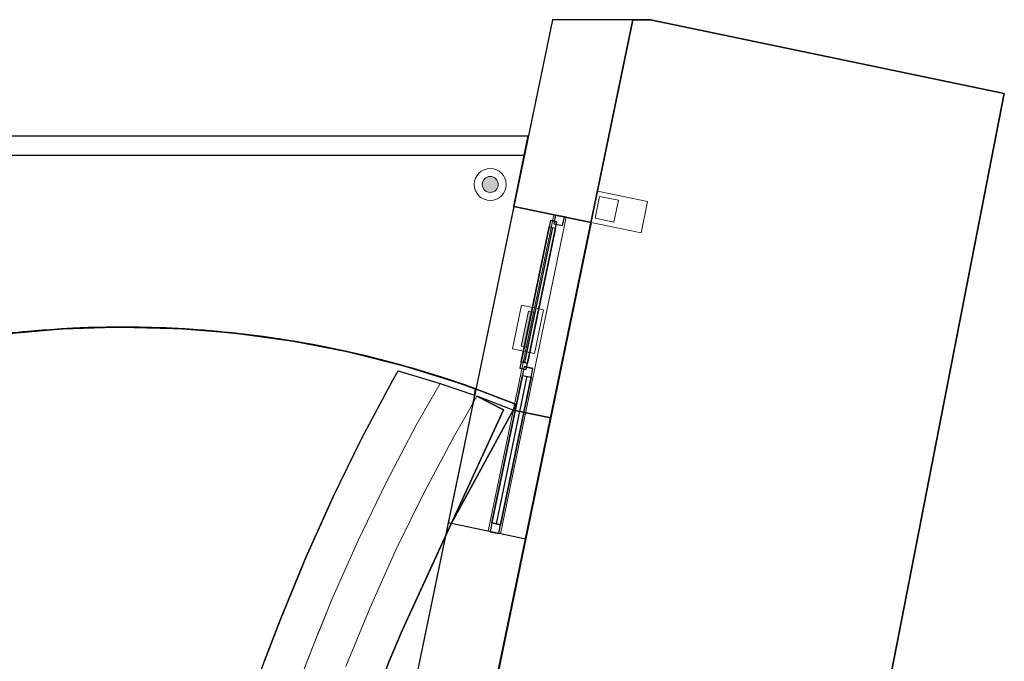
# Model space of a CAD drawing. Header units: metres. Extents: x 391.1 to 430.4, y 12.7 to 28.4.
# Tile 165 of 165: x 422.7 to 430.4, y 23.2 to 28.2. Entities that reach past the tile are written whole.
import ezdxf

# ---------------------------------------------------------------- set-up
doc = ezdxf.new("R2010")
doc.units = ezdxf.units.M
for name, color, linetype, lineweight, true_color in [('01_CARPINTERIA', 5, 'Continuous', 25, 0x0000ff), ('01_PROYECCION CARP', 7, 'Continuous', 25, 0x00007f), ('01_SUELOS', 7, 'Continuous', 25, 0x007f00)]:
    doc.layers.add(name, color=color, linetype=linetype, lineweight=lineweight, true_color=true_color)
for name, color, linetype, lineweight in [('A-DETL-GENF-OTLN', 7, 'Continuous', 18), ('A-GENM-____-OTLN', 7, 'Continuous', 18), ('A-WALL-____-MCUT', 7, 'Continuous', 25), ('A-WALL-____-OTLN', 7, 'Continuous', 25), ('S-STRS-____-OTLN', 7, 'Continuous', 18)]:
    doc.layers.add(name, color=color, linetype=linetype, lineweight=lineweight)

# ---------------------------------------------------------------- blocks, each defined once
blk = doc.blocks.new('Family - Forjat PS-1-153662-02_TEL_P0')
at = {"layer": '01_SUELOS', "color": 9, "true_color": 0xaad4aa}
for p, q in [((3.1856, 15.3876), (0, 0)), ((0, 0), (3.1856, 15.3876)), ((3.3229, 15.3876), (3.1856, 15.3876)), ((3.1856, 15.3876), (3.3229, 15.3876)), ((6.0928, 14.8114), (3.3229, 15.3876)), ((3.3229, 15.3876), (6.0928, 14.8114)), ((3.2098, 0.0258), (6.0928, 14.8114)), ((6.0928, 14.8114), (3.2098, 0.0258))]:
    blk.add_line(p, q, dxfattribs=at)
blk = doc.blocks.new('Family - LONDR55-XX_ZZ-ARQ-CAA-M3D-Londres55-155430-02_TEL_P0')
at = {"layer": '01_SUELOS', "color": 9, "true_color": 0xaad4aa}
for p, q in [((1.1798, 3.0999), (0, 3.0999)), ((0, 3.0999), (0.0003, 1.6498)), ((0, 3.0999), (0.0003, 1.6498)), ((1.1798, 3.0999), (0, 3.0999)), ((0.0003, 1.6498), (0, 3.0999)), ((0.0001, 2.5406), (0, 3.0999)), ((0.0003, 1.6498), (0, 3.0999)), ((0, 3.0999), (0.0003, 0)), ((0, 3.0999), (0.0003, 0)), ((0, 3.0999), (0.0002, 1.1957)), ((1.1802, 1.7002), (1.1798, 3.0999)), ((1.1802, 1.7002), (1.1798, 3.0999)), ((1.1798, 2.992), (1.1798, 3.0999)), ((1.1799, 2.7359), (1.1798, 3.0999)), ((1.1798, 3.0999), (5.2706, 3.0999)), ((1.1798, 3.0999), (5.2706, 3.0999)), ((1.1799, 2.7359), (1.1798, 3.0999)), ((1.1798, 3.0999), (5.2706, 3.0999)), ((1.1798, 2.992), (1.1798, 3.0999)), ((1.1798, 3.0999), (1.1802, 1.7002)), ((1.1798, 3.0999), (1.1802, 1.7002)), ((1.1798, 3.0999), (5.2706, 3.0999)), ((5.1876, 2.6997), (5.2706, 3.0999)), ((5.1876, 2.6997), (5.2706, 3.0999)), ((5.1876, 2.6997), (5.2706, 3.0999)), ((5.2706, 3.0999), (5.1876, 2.6997)), ((1.1798, 2.992), (1.1799, 2.7359)), ((1.1801, 2.0018), (1.1798, 2.992)), ((1.1799, 2.7359), (1.1802, 1.7002)), ((1.1799, 2.7359), (1.1801, 2.0018)), ((1.1799, 2.7359), (1.1802, 1.7002)), ((5.1876, 2.6997), (5.7947, 2.5738)), ((5.1876, 2.6997), (5.7947, 2.5738)), ((5.1876, 2.6997), (5.7947, 2.5738)), ((5.1876, 2.6997), (5.7947, 2.5738)), ((5.7947, 2.5738), (5.4771, 1.0451)), ((5.4771, 1.0451), (5.7947, 2.5738)), ((5.4771, 1.0451), (5.7947, 2.5738)), ((5.4771, 1.0451), (5.7947, 2.5738)), ((0.0003, 1.6498), (0.0001, 2.5406)), ((1.1801, 2.0018), (1.1802, 1.7002)), ((1.1801, 2.0018), (1.1802, 1.7002)), ((1.1802, 1.7002), (1.3842, 1.7214)), ((1.3842, 1.7214), (1.1802, 1.7002)), ((1.1802, 1.7002), (1.3255, 1.7153)), ((1.2317, 1.7058), (1.1802, 1.7002)), ((1.2317, 1.7058), (1.1802, 1.7002)), ((1.2196, 1.7045), (1.1802, 1.7002)), ((1.1802, 1.6498), (1.1802, 1.7002)), ((1.1802, 1.6498), (1.1802, 1.7002)), ((1.1802, 1.7002), (1.1802, 1.7002)), ((1.1802, 1.7002), (1.1802, 1.7002)), ((1.1802, 1.7002), (1.1802, 1.7002)), ((1.1802, 1.7002), (1.1802, 1.7002)), ((1.2411, 1.7068), (1.2196, 1.7045)), ((1.2317, 1.7058), (1.2826, 1.7112)), ((1.2826, 1.7112), (1.2317, 1.7058)), ((1.2625, 1.7091), (1.2411, 1.7068)), ((1.2905, 1.7119), (1.2625, 1.7091)), ((1.2625, 1.7091), (1.2826, 1.7112)), ((1.349, 1.718), (1.2826, 1.7112)), ((1.349, 1.718), (1.2826, 1.7112)), ((1.2905, 1.7119), (1.3591, 1.719)), ((1.3255, 1.7153), (1.3842, 1.7214)), ((1.349, 1.718), (1.3842, 1.7214)), ((1.3842, 1.7214), (1.349, 1.718)), ((1.349, 1.718), (1.3591, 1.719)), ((1.3842, 1.7214), (1.3591, 1.719)), ((1.5887, 1.7374), (1.3842, 1.7214)), ((1.3842, 1.7214), (1.5887, 1.7374)), ((1.3842, 1.7214), (1.5887, 1.7374)), ((1.5887, 1.7374), (1.3842, 1.7214)), ((1.3842, 1.7214), (1.5306, 1.7329)), ((1.4387, 1.7261), (1.3842, 1.7214)), ((1.4387, 1.7261), (1.3842, 1.7214)), ((1.3842, 1.7214), (1.3842, 1.7214)), ((1.3842, 1.7214), (1.3842, 1.7214)), ((1.3842, 1.7214), (1.3842, 1.7214)), ((1.3842, 1.7214), (1.3842, 1.7214)), ((1.5261, 1.7329), (1.4387, 1.7261)), ((1.5261, 1.7329), (1.5887, 1.7374)), ((1.5261, 1.7329), (1.5887, 1.7374)), ((1.5306, 1.7329), (1.5887, 1.7374)), ((1.7935, 1.7484), (1.5887, 1.7374)), ((1.7935, 1.7484), (1.5887, 1.7374)), ((1.7935, 1.7484), (1.5887, 1.7374)), ((1.7935, 1.7484), (1.5887, 1.7374)), ((1.5887, 1.7374), (1.7361, 1.7453)), ((1.6482, 1.741), (1.5887, 1.7374)), ((1.6177, 1.7392), (1.5887, 1.7374)), ((1.6482, 1.741), (1.6177, 1.7392)), ((1.7372, 1.7457), (1.6482, 1.741)), ((1.7361, 1.7453), (1.7935, 1.7484)), ((1.7372, 1.7457), (1.7935, 1.7484)), ((1.7935, 1.7484), (1.7372, 1.7457)), ((1.9985, 1.7541), (1.7935, 1.7484)), ((1.9985, 1.7541), (1.7935, 1.7484)), ((1.7935, 1.7484), (1.9419, 1.7525)), ((1.8506, 1.7503), (1.7935, 1.7484)), ((1.8506, 1.7503), (1.7935, 1.7484)), ((1.8101, 1.749), (1.7935, 1.7484)), ((1.8101, 1.749), (1.7935, 1.7484)), ((1.8101, 1.749), (1.8267, 1.7496)), ((1.8267, 1.7496), (1.8101, 1.749)), ((1.9126, 1.7523), (1.8267, 1.7496)), ((1.9126, 1.7523), (1.8267, 1.7496)), ((1.8651, 1.7509), (1.8267, 1.7496)), ((1.8579, 1.7506), (1.8506, 1.7503)), ((1.8651, 1.7509), (1.8579, 1.7506)), ((1.903, 1.7521), (1.8651, 1.7509)), ((1.9412, 1.7529), (1.903, 1.7521)), ((1.903, 1.7521), (1.9126, 1.7523)), ((1.9126, 1.7523), (1.9985, 1.7541)), ((1.9985, 1.7541), (1.9126, 1.7523)), ((1.9412, 1.7529), (1.9985, 1.7541)), ((1.9412, 1.7529), (1.9985, 1.7541)), ((1.9419, 1.7525), (1.9985, 1.7541)), ((1.9985, 1.7541), (2.2036, 1.7547)), ((2.2036, 1.7547), (1.9985, 1.7541)), ((1.9985, 1.7541), (2.2036, 1.7547)), ((2.2036, 1.7547), (1.9985, 1.7541)), ((1.9985, 1.7541), (2.1477, 1.7546)), ((2.0553, 1.7546), (1.9985, 1.7541)), ((2.0553, 1.7546), (1.9985, 1.7541)), ((2.1475, 1.7549), (2.0553, 1.7546)), ((2.1475, 1.7549), (2.2036, 1.7547)), ((2.1475, 1.7549), (2.2036, 1.7547)), ((2.1477, 1.7546), (2.2036, 1.7547)), ((2.2036, 1.7547), (2.3536, 1.7514)), ((2.2036, 1.7547), (2.4087, 1.7502)), ((2.4087, 1.7502), (2.2036, 1.7547)), ((2.4087, 1.7502), (2.2036, 1.7547)), ((2.2595, 1.7538), (2.2036, 1.7547)), ((2.4087, 1.7502), (2.2036, 1.7547)), ((2.2595, 1.7538), (2.2036, 1.7547)), ((2.3533, 1.7518), (2.2595, 1.7538)), ((2.3533, 1.7518), (2.4087, 1.7502)), ((2.4087, 1.7502), (2.3533, 1.7518)), ((2.3536, 1.7514), (2.4087, 1.7502)), ((2.4087, 1.7502), (2.5594, 1.743)), ((2.4087, 1.7502), (2.6136, 1.7405)), ((2.6136, 1.7405), (2.4087, 1.7502)), ((2.4637, 1.7479), (2.4087, 1.7502)), ((2.4087, 1.7502), (2.6136, 1.7405)), ((2.6136, 1.7405), (2.4087, 1.7502)), ((2.4637, 1.7479), (2.4087, 1.7502)), ((2.5591, 1.7434), (2.4637, 1.7479)), ((2.5591, 1.7434), (2.6136, 1.7405)), ((2.5591, 1.7434), (2.6136, 1.7405)), ((2.5594, 1.743), (2.6136, 1.7405)), ((2.6136, 1.7405), (2.7649, 1.7295)), ((2.6136, 1.7405), (2.8182, 1.7256)), ((2.8182, 1.7256), (2.6136, 1.7405)), ((2.6677, 1.7369), (2.6136, 1.7405)), ((2.6136, 1.7405), (2.8182, 1.7256)), ((2.8182, 1.7256), (2.6136, 1.7405)), ((2.6677, 1.7369), (2.6136, 1.7405)), ((2.7646, 1.7298), (2.6677, 1.7369)), ((2.7646, 1.7298), (2.8182, 1.7256)), ((2.7646, 1.7298), (2.8182, 1.7256)), ((2.7649, 1.7295), (2.8182, 1.7256)), ((2.8182, 1.7256), (2.9699, 1.7107)), ((2.8182, 1.7256), (3.0223, 1.7056)), ((3.0223, 1.7056), (2.8182, 1.7256)), ((2.8714, 1.7207), (2.8182, 1.7256)), ((2.8182, 1.7256), (3.0223, 1.7056)), ((3.0223, 1.7056), (2.8182, 1.7256)), ((2.8714, 1.7207), (2.8182, 1.7256)), ((2.9697, 1.7111), (2.8714, 1.7207)), ((2.9697, 1.7111), (3.0223, 1.7056)), ((2.9697, 1.7111), (3.0223, 1.7056)), ((2.9699, 1.7107), (3.0223, 1.7056)), ((3.0223, 1.7056), (3.1745, 1.6868)), ((3.0223, 1.7056), (3.2259, 1.6805)), ((3.2259, 1.6805), (3.0223, 1.7056)), ((3.2259, 1.6805), (3.0223, 1.7056)), ((3.0745, 1.6995), (3.0223, 1.7056)), ((3.2259, 1.6805), (3.0223, 1.7056)), ((3.0745, 1.6995), (3.0223, 1.7056)), ((3.1742, 1.6872), (3.0745, 1.6995)), ((0.0003, 1.6498), (1.1802, 1.6498)), ((0.0003, 1.6498), (1.1802, 1.6498)), ((0.0003, 0), (0.0003, 1.6498)), ((0.0003, 1.6498), (0.0003, 0)), ((1.1802, 1.6498), (0.0003, 1.6498)), ((1.1802, 1.6498), (0.0003, 1.6498)), ((0.0003, 0), (0.0003, 1.6498)), ((0.0003, 1.0135), (0.0003, 1.6498)), ((0.0003, 1.6498), (0.0003, 0)), ((1.1802, 0), (1.1802, 1.6498)), ((1.1802, 0), (1.1802, 1.6498)), ((3.1742, 1.6872), (3.2259, 1.6805)), ((3.2259, 1.6805), (3.1742, 1.6872)), ((3.1745, 1.6868), (3.2259, 1.6805)), ((3.2259, 1.6805), (3.3784, 1.6577)), ((3.2259, 1.6805), (3.4287, 1.6502)), ((3.4287, 1.6502), (3.2259, 1.6805)), ((3.277, 1.6733), (3.2259, 1.6805)), ((3.2771, 1.6732), (3.2259, 1.6805)), ((3.277, 1.6733), (3.2259, 1.6805)), ((3.2771, 1.6732), (3.2259, 1.6805)), ((3.277, 1.6733), (3.328, 1.6659)), ((3.328, 1.6659), (3.277, 1.6733)), ((3.3023, 1.6696), (3.277, 1.6733)), ((3.3023, 1.6696), (3.2771, 1.6732)), ((3.3277, 1.6659), (3.3023, 1.6696)), ((3.3529, 1.6621), (3.3277, 1.6659)), ((3.3784, 1.6582), (3.328, 1.6659)), ((3.3784, 1.6582), (3.328, 1.6659)), ((3.3782, 1.6581), (3.3529, 1.6621)), ((3.3529, 1.6621), (3.3784, 1.6582)), ((3.3782, 1.6581), (3.4287, 1.6502)), ((3.3782, 1.6581), (3.4287, 1.6502)), ((3.3784, 1.6582), (3.4287, 1.6502)), ((3.4287, 1.6502), (3.3784, 1.6582)), ((3.3784, 1.6577), (3.4287, 1.6502)), ((3.4287, 1.6502), (3.5815, 1.6235)), ((3.4287, 1.6502), (3.6308, 1.6149)), ((3.6308, 1.6149), (3.4287, 1.6502)), ((3.6308, 1.6149), (3.4287, 1.6502)), ((3.4789, 1.6418), (3.4287, 1.6502)), ((3.6308, 1.6149), (3.4287, 1.6502)), ((3.4789, 1.6418), (3.4287, 1.6502)), ((3.5813, 1.6239), (3.4789, 1.6418)), ((3.5813, 1.6239), (3.6308, 1.6149)), ((3.6308, 1.6149), (3.5813, 1.6239)), ((3.5815, 1.6235), (3.6308, 1.6149)), ((3.6308, 1.6149), (3.7837, 1.5842)), ((3.6308, 1.6149), (3.8319, 1.5745)), ((3.8319, 1.5745), (3.6308, 1.6149)), ((3.8319, 1.5745), (3.6308, 1.6149)), ((3.6798, 1.6054), (3.6308, 1.6149)), ((3.8319, 1.5745), (3.6308, 1.6149)), ((3.6798, 1.6054), (3.6308, 1.6149)), ((3.7835, 1.5845), (3.6798, 1.6054)), ((3.7835, 1.5845), (3.8319, 1.5745)), ((3.8319, 1.5745), (3.7835, 1.5845)), ((3.7837, 1.5842), (3.8319, 1.5745)), ((3.8319, 1.5745), (3.9849, 1.5397)), ((3.8319, 1.5745), (4.0319, 1.529)), ((4.0319, 1.529), (3.8319, 1.5745)), ((4.0319, 1.529), (3.8319, 1.5745)), ((3.8799, 1.5639), (3.8319, 1.5745)), ((4.0319, 1.529), (3.8319, 1.5745)), ((3.8799, 1.5639), (3.8319, 1.5745)), ((3.9847, 1.5401), (3.8799, 1.5639)), ((3.9847, 1.5401), (4.0319, 1.529)), ((3.9847, 1.5401), (4.0319, 1.529)), ((3.9849, 1.5397), (4.0319, 1.529)), ((4.0319, 1.529), (4.1848, 1.4902)), ((4.0319, 1.529), (4.2307, 1.4786)), ((4.2307, 1.4786), (4.0319, 1.529)), ((4.0319, 1.529), (4.071, 1.5195)), ((4.0784, 1.5175), (4.0319, 1.529)), ((4.071, 1.5195), (4.0319, 1.529)), ((4.0319, 1.529), (4.0784, 1.5175)), ((4.1101, 1.5098), (4.071, 1.5195)), ((4.1101, 1.5098), (4.071, 1.5195)), ((4.0991, 1.5125), (4.0784, 1.5175)), ((4.1198, 1.5074), (4.0991, 1.5125)), ((4.1101, 1.5098), (4.1817, 1.4915)), ((4.1817, 1.4915), (4.1101, 1.5098)), ((4.1198, 1.5074), (4.1101, 1.5098)), ((4.158, 1.4976), (4.1198, 1.5074)), ((4.158, 1.4976), (4.1931, 1.4885)), ((4.158, 1.4976), (4.1817, 1.4915)), ((4.2307, 1.4786), (4.1817, 1.4915)), ((4.2307, 1.4786), (4.1817, 1.4915)), ((4.1931, 1.4885), (4.1817, 1.4915)), ((4.1848, 1.4902), (4.2307, 1.4786)), ((4.2307, 1.4786), (4.1931, 1.4885)), ((4.2307, 1.4786), (4.3835, 1.4357)), ((4.2307, 1.4786), (4.4282, 1.4231)), ((4.4282, 1.4231), (4.2307, 1.4786)), ((4.2307, 1.4786), (4.3004, 1.4596)), ((4.2535, 1.4723), (4.2307, 1.4786)), ((4.3004, 1.4596), (4.2307, 1.4786)), ((4.2307, 1.4786), (4.2773, 1.4658)), ((4.2773, 1.4658), (4.2535, 1.4723)), ((4.3147, 1.4556), (4.2773, 1.4658)), ((4.3004, 1.4596), (4.3699, 1.44)), ((4.3699, 1.44), (4.3004, 1.4596)), ((4.3004, 1.4596), (4.3147, 1.4556)), ((4.3147, 1.4556), (4.3524, 1.445)), ((4.3524, 1.445), (4.3832, 1.4362)), ((4.3699, 1.44), (4.3524, 1.445)), ((4.3699, 1.44), (4.3991, 1.4316)), ((4.3991, 1.4316), (4.3699, 1.44)), ((4.4057, 1.4297), (4.3832, 1.4362)), ((4.3835, 1.4357), (4.4282, 1.4231)), ((4.3991, 1.4316), (4.4282, 1.4231)), ((4.4282, 1.4231), (4.3991, 1.4316)), ((4.3991, 1.4316), (4.4057, 1.4297)), ((4.4057, 1.4297), (4.4282, 1.4231)), ((4.4282, 1.4231), (4.5807, 1.3761)), ((4.4282, 1.4231), (4.6242, 1.3627)), ((4.6242, 1.3627), (4.4282, 1.4231)), ((4.6242, 1.3627), (4.4282, 1.4231)), ((4.4691, 1.4108), (4.4282, 1.4231)), ((4.6242, 1.3627), (4.4282, 1.4231)), ((4.4282, 1.4231), (4.4691, 1.4108)), ((4.5771, 1.3775), (4.4691, 1.4108)), ((4.5771, 1.3775), (4.6242, 1.3627)), ((4.6242, 1.3627), (4.5771, 1.3775)), ((4.5807, 1.3761), (4.6242, 1.3627)), ((4.6242, 1.3627), (4.7764, 1.3116)), ((4.6242, 1.3627), (4.8186, 1.2974)), ((4.8186, 1.2974), (4.6242, 1.3627)), ((4.6242, 1.3627), (4.6483, 1.355)), ((4.6458, 1.3557), (4.6242, 1.3627)), ((4.6483, 1.355), (4.6242, 1.3627)), ((4.6242, 1.3627), (4.6794, 1.3446)), ((4.6242, 1.3627), (4.6458, 1.3557)), ((4.6794, 1.3446), (4.6458, 1.3557)), ((4.6483, 1.355), (4.6674, 1.3488)), ((4.6674, 1.3488), (4.6483, 1.355)), ((4.6674, 1.3488), (4.7484, 1.3219)), ((4.7484, 1.3219), (4.6674, 1.3488)), ((4.6674, 1.3488), (4.7033, 1.3368)), ((4.6927, 1.3403), (4.6794, 1.3446)), ((4.6927, 1.3403), (4.7033, 1.3368)), ((4.7033, 1.3368), (4.7485, 1.3218)), ((4.7484, 1.3219), (4.8119, 1.2998)), ((4.8119, 1.2998), (4.7484, 1.3219)), ((4.7485, 1.3218), (4.7843, 1.3094)), ((4.7764, 1.3116), (4.8186, 1.2974)), ((4.7843, 1.3094), (4.8134, 1.2993)), ((4.8119, 1.2998), (4.8186, 1.2974)), ((4.8186, 1.2974), (4.8119, 1.2998)), ((4.8186, 1.2974), (4.8134, 1.2993)), ((4.8186, 1.2974), (4.8744, 1.2771)), ((4.8898, 1.2715), (4.8186, 1.2974)), ((4.8898, 1.2715), (4.8186, 1.2974)), ((4.8186, 1.2974), (4.8898, 1.2715)), ((4.8289, 1.2937), (4.8186, 1.2974)), ((4.8898, 1.2715), (4.8186, 1.2974)), ((4.8186, 1.2974), (4.8289, 1.2937)), ((4.8693, 1.279), (4.8289, 1.2937)), ((4.8693, 1.279), (4.8898, 1.2715)), ((4.8693, 1.279), (4.8898, 1.2715)), ((4.8744, 1.2771), (4.8898, 1.2715)), ((4.8898, 1.2715), (5.2023, 1.1522)), ((4.8898, 1.2715), (5.2023, 1.1522)), ((5.2023, 1.1522), (4.8898, 1.2715)), ((5.2023, 1.1522), (4.8898, 1.2715)), ((0.0002, 1.1957), (0.0003, 0)), ((5.1833, 1.1059), (5.2023, 1.1522)), ((5.1833, 1.1059), (5.2023, 1.1522)), ((5.2023, 1.1522), (5.1833, 1.1059)), ((5.1833, 1.1059), (5.2023, 1.1522)), ((5.1833, 1.1059), (5.4771, 1.0451)), ((5.1833, 1.1059), (5.4771, 1.0451)), ((5.4771, 1.0451), (5.1833, 1.1059)), ((5.1833, 1.1059), (5.4771, 1.0451)), ((0.0003, 0), (0.0003, 1.0135)), ((0.0003, 0), (1.1802, 0)), ((0.0003, 0), (1.1802, 0))]:
    blk.add_line(p, q, dxfattribs=at)
blk = doc.blocks.new('Family - LONDR55-XX_ZZ-ARQ-CAA-M3D-Londres55-155455-02_TEL_P0')
at = {"layer": 'S-STRS-____-OTLN', "color": 253, "true_color": 0xaaaaaa}
for p, q in [((2.0141, 8.3258), (1.9725, 8.2531)), ((2.0141, 8.3258), (1.9725, 8.2531)), ((2.0141, 8.3258), (1.9725, 8.2531)), ((1.9725, 8.2531), (2.0141, 8.3258)), ((2.3434, 8.2272), (2.0141, 8.3258)), ((2.3434, 8.2272), (2.0141, 8.3258)), ((2.0141, 8.3258), (2.3434, 8.2272)), ((2.0141, 8.3258), (2.3434, 8.2272)), ((1.9725, 8.2531), (1.7306, 7.7978)), ((1.9725, 8.2531), (1.7306, 7.7978)), ((1.7306, 7.7978), (1.9725, 8.2531)), ((1.7306, 7.7978), (1.9725, 8.2531)), ((2.1566, 7.8994), (2.3434, 8.2272)), ((2.1566, 7.8994), (2.3434, 8.2272)), ((2.1566, 7.8994), (2.3434, 8.2272)), ((2.3434, 8.2272), (2.1566, 7.8994)), ((1.9213, 7.4525), (2.1566, 7.8994)), ((1.9213, 7.4525), (2.1566, 7.8994)), ((1.9213, 7.4525), (2.1566, 7.8994)), ((2.1566, 7.8994), (1.9213, 7.4525)), ((1.7306, 7.7978), (1.5037, 7.3349)), ((1.7306, 7.7978), (1.5037, 7.3349)), ((1.5037, 7.3349), (1.7306, 7.7978)), ((1.5037, 7.3349), (1.7306, 7.7978)), ((1.7011, 6.9979), (1.9213, 7.4525)), ((1.7011, 6.9979), (1.9213, 7.4525)), ((1.7011, 6.9979), (1.9213, 7.4525)), ((1.7011, 6.9979), (1.9213, 7.4525)), ((1.5037, 7.3349), (1.2919, 6.8649)), ((1.5037, 7.3349), (1.2919, 6.8649)), ((1.2919, 6.8649), (1.5037, 7.3349)), ((1.5037, 7.3349), (1.2919, 6.8649)), ((1.4961, 6.5362), (1.7011, 6.9979)), ((1.4961, 6.5362), (1.7011, 6.9979)), ((1.4961, 6.5362), (1.7011, 6.9979)), ((1.4961, 6.5362), (1.7011, 6.9979)), ((1.2919, 6.8649), (1.0956, 6.3882)), ((1.2919, 6.8649), (1.0956, 6.3882)), ((1.2919, 6.8649), (1.0956, 6.3882)), ((1.2919, 6.8649), (1.0956, 6.3882)), ((1.3985, 6.2948), (1.4961, 6.5362)), ((1.3985, 6.2948), (1.4961, 6.5362)), ((1.4961, 6.5362), (1.3985, 6.2948)), ((1.4961, 6.5362), (1.3985, 6.2948)), ((1.0956, 6.3882), (1.0607, 6.2948)), ((1.0956, 6.3882), (1.0607, 6.2948)), ((1.0956, 6.3882), (1.0607, 6.2948)), ((1.0956, 6.3882), (1.0607, 6.2948)), ((1.0606, 6.2948), (0.9695, 6.0562)), ((1.0606, 6.2948), (0.9695, 6.0562)), ((0.9695, 6.0562), (1.0606, 6.2948)), ((0.9695, 6.0562), (1.0606, 6.2948)), ((1.0607, 6.2948), (1.0606, 6.2948)), ((1.0607, 6.2948), (1.0606, 6.2948)), ((1.0607, 6.2948), (1.0606, 6.2948)), ((1.0607, 6.2948), (1.0606, 6.2948)), ((1.2707, 5.9735), (1.3969, 6.2948)), ((1.2707, 5.9735), (1.3969, 6.2948)), ((1.2707, 5.9735), (1.3969, 6.2948)), ((1.3969, 6.2948), (1.2707, 5.9735)), ((1.3969, 6.2948), (1.3985, 6.2948)), ((1.3969, 6.2948), (1.3985, 6.2948)), ((1.3969, 6.2948), (1.3985, 6.2948)), ((1.3969, 6.2948), (1.3985, 6.2948)), ((0.9695, 6.0562), (0.8322, 5.6668)), ((0.9695, 6.0562), (0.8322, 5.6668)), ((0.9695, 6.0562), (0.8322, 5.6668)), ((0.9695, 6.0562), (0.8322, 5.6668))]:
    blk.add_line(p, q, dxfattribs=at)
blk = doc.blocks.new('Family - Envans PB-155571-02_TEL_P0')
at = {"layer": 'A-WALL-____-MCUT', "color": 253, "true_color": 0xaaaaaa}
for p, q in [((0.0311, 0.15), (0, 0)), ((5.3016, 0.15), (0.0311, 0.15)), ((5.3016, 0.1488), (5.3016, 0.15)), ((5.5213, 0.1488), (5.3016, 0.1488)), ((5.5213, 0), (5.5213, 0.1488)), ((0, 0), (5.5213, 0))]:
    blk.add_line(p, q, dxfattribs=at)
at = {"layer": 'A-WALL-____-OTLN', "color": 253, "true_color": 0xaaaaaa}
for p, q in [((0.0311, 0.15), (0, 0)), ((5.3016, 0.15), (0.0311, 0.15)), ((5.3016, 0.1488), (5.3016, 0.15)), ((5.5213, 0.1488), (5.3016, 0.1488)), ((5.5213, 0), (5.5213, 0.1488)), ((0, 0), (5.5213, 0))]:
    blk.add_line(p, q, dxfattribs=at)
at = {"layer": 'A-WALL-____-OTLN', "color": 253, "lineweight": 18, "true_color": 0xaaaaaa}
blk.add_line((0, 0), (5.5213, 0), dxfattribs=at)
blk = doc.blocks.new('Family - LONDR55-XX_ZZ-ARQ-CAA-M3D-Londres55-155609-02_TEL_P0')
at = {"layer": 'S-STRS-____-OTLN', "color": 253, "true_color": 0xaaaaaa}
for p, q in [((2.0453, 8.2157), (1.8585, 7.8879)), ((1.8585, 7.8879), (2.0453, 8.2157)), ((2.3129, 8.1236), (2.0453, 8.2157)), ((2.0453, 8.2157), (2.3129, 8.1236)), ((2.2982, 8.0529), (2.3129, 8.1236)), ((2.3129, 8.1236), (2.2982, 8.0529)), ((2.157, 7.8083), (2.2982, 8.0529)), ((2.2982, 8.0529), (2.157, 7.8083)), ((1.8585, 7.8879), (1.6232, 7.441)), ((1.6232, 7.441), (1.8585, 7.8879)), ((1.9219, 7.3674), (2.157, 7.8083)), ((2.157, 7.8083), (1.9219, 7.3674)), ((1.6232, 7.441), (1.403, 6.9864)), ((1.403, 6.9864), (1.6232, 7.441)), ((1.7019, 6.9188), (1.9219, 7.3674)), ((1.9219, 7.3674), (1.7019, 6.9188)), ((1.403, 6.9864), (1.198, 6.5247)), ((1.198, 6.5247), (1.403, 6.9864)), ((1.4971, 6.4631), (1.7019, 6.9188)), ((1.7019, 6.9188), (1.4971, 6.4631)), ((1.198, 6.5247), (1.0465, 6.1501)), ((1.0465, 6.1501), (1.198, 6.5247)), ((1.3079, 6.0006), (1.4971, 6.4631)), ((1.4971, 6.4631), (1.3079, 6.0006)), ((1.0465, 6.1501), (0.9937, 6.0157)), ((0.9937, 6.0157), (1.0465, 6.1501))]:
    blk.add_line(p, q, dxfattribs=at)
blk = doc.blocks.new('Family - Mampara PB-155726-02_TEL_P0')
at = {"layer": 'A-WALL-____-MCUT', "color": 253, "true_color": 0xaaaaaa}
for p, q in [((0, 0.1), (-0.0002, 0.1)), ((-0.0002, 0.1), (0, 0)), ((0, 0), (0, 0.1))]:
    blk.add_line(p, q, dxfattribs=at)
at = {"layer": 'A-WALL-____-OTLN', "color": 253, "true_color": 0xaaaaaa}
for p, q in [((0, 0), (-0.0002, 0.1)), ((0, 0.1), (-0.0002, 0.1)), ((0, 0), (0, 0.1))]:
    blk.add_line(p, q, dxfattribs=at)
at = {"layer": 'A-WALL-____-OTLN', "color": 253, "lineweight": 18, "true_color": 0xaaaaaa}
blk.add_line((0, 0), (2.53, 0), dxfattribs=at)
blk = doc.blocks.new('Family - Vano ventana-155728-02_TEL_P0')
at = {"layer": 'A-GENM-____-OTLN', "color": 253, "true_color": 0xaaaaaa}
for p, q in [((426.8574, 26.7041), (426.344, 24.2268)), ((426.344, 24.2268), (426.8574, 26.7041)), ((426.4419, 24.2065), (426.9553, 26.6839)), ((426.9553, 26.6839), (426.4419, 24.2065)), ((426.9553, 26.6839), (426.8574, 26.7041)), ((426.8574, 26.7041), (426.9553, 26.6839)), ((426.344, 24.2268), (426.4419, 24.2065)), ((426.344, 24.2268), (426.4419, 24.2065))]:
    blk.add_line(p, q, dxfattribs=at)
blk = doc.blocks.new('Family - LONDR55-XX_ZZ-ARQ-CAA-M3D-Londres55-155741-02_TEL_P0')
at = {"layer": '01_SUELOS', "color": 9, "true_color": 0xaad4aa}
for p, q in [((2.9048, 10.6839), (2.4199, 9.7939)), ((2.4199, 9.7939), (2.9048, 10.6839)), ((3.1993, 10.6229), (2.9048, 10.6839)), ((2.9048, 10.6839), (3.1993, 10.6229)), ((1.511, 2.4768), (3.1993, 10.6229)), ((3.1993, 10.6229), (1.511, 2.4768)), ((2.4199, 9.7939), (2.036, 8.9602)), ((2.036, 8.9602), (2.4199, 9.7939)), ((2.036, 8.9602), (1.9329, 8.718)), ((1.9329, 8.718), (2.036, 8.9602)), ((1.9329, 8.718), (1.736, 8.201)), ((1.736, 8.201), (1.9329, 8.718))]:
    blk.add_line(p, q, dxfattribs=at)
blk = doc.blocks.new('Family - LONDR55-XX_ZZ-ARQ-CAA-M3D-Londres55-155842-02_TEL_P0')
at = {"layer": '01_CARPINTERIA', "color": 9, "true_color": 0xaaaad4}
for p, q in [((0.07, 0.035), (0, 0.035)), ((0, 0.035), (0, -0.035)), ((0.07, -0.035), (0.07, 0.035)), ((1.281, 0.035), (1.211, 0.035)), ((1.211, 0.035), (1.211, -0.035)), ((1.281, -0.035), (1.281, 0.035)), ((2.53, 0.035), (2.46, 0.035)), ((2.46, 0.035), (2.46, -0.035)), ((2.53, -0.035), (2.53, 0.035)), ((0, -0.035), (0.07, -0.035)), ((0.1, -0.015), (0.05, -0.015)), ((0.05, -0.015), (0.05, -0.065)), ((0.05, -0.065), (0.1, -0.065)), ((0.1, -0.065), (0.1, -0.015)), ((1.23, -0.015), (1.18, -0.015)), ((1.18, -0.015), (1.18, -0.065)), ((1.18, -0.065), (1.23, -0.065)), ((1.211, -0.035), (1.281, -0.035)), ((1.23, -0.065), (1.23, -0.015)), ((2.46, -0.035), (2.53, -0.035))]:
    blk.add_line(p, q, dxfattribs=at)
at = {"layer": '01_PROYECCION CARP', "color": 9, "true_color": 0xaaaad4}
for p, q in [((0, -0.035), (0, 0.035)), ((0.07, 0.035), (0, 0.035)), ((0.07, -0.035), (0.07, 0.035)), ((1.211, -0.035), (1.211, 0.035)), ((1.281, 0.035), (1.211, 0.035)), ((1.281, -0.035), (1.281, 0.035)), ((2.46, 0.035), (1.281, 0.035)), ((1.281, 0.035), (2.46, 0.035)), ((1.281, -0.035), (1.281, 0.035)), ((1.281, -0.035), (1.281, 0.035)), ((1.281, 0), (2.46, 0)), ((1.281, 0), (2.46, 0)), ((2.46, -0.035), (2.46, 0.035)), ((2.53, 0.035), (2.46, 0.035)), ((2.46, -0.035), (2.46, 0.035)), ((2.46, 0.035), (2.46, -0.035)), ((2.53, -0.035), (2.53, 0.035)), ((0, -0.035), (0.07, -0.035)), ((0.05, -0.065), (0.05, -0.015)), ((0.1, -0.015), (0.05, -0.015)), ((0.05, -0.065), (0.1, -0.065)), ((1.18, -0.015), (0.1, -0.015)), ((0.1, -0.015), (1.18, -0.015)), ((0.1, -0.065), (0.1, -0.015)), ((0.1, -0.065), (0.1, -0.015)), ((0.1, -0.065), (0.1, -0.015)), ((0.1, -0.04), (1.18, -0.04)), ((0.1, -0.04), (1.18, -0.04)), ((1.18, -0.065), (0.1, -0.065)), ((0.1, -0.065), (1.18, -0.065)), ((1.18, -0.065), (1.18, -0.015)), ((1.23, -0.015), (1.18, -0.015)), ((1.18, -0.065), (1.18, -0.015)), ((1.18, -0.015), (1.18, -0.065)), ((1.18, -0.065), (1.23, -0.065)), ((1.211, -0.035), (1.281, -0.035)), ((1.23, -0.065), (1.23, -0.015)), ((2.46, -0.035), (1.281, -0.035)), ((1.281, -0.035), (2.46, -0.035)), ((2.46, -0.035), (2.53, -0.035))]:
    blk.add_line(p, q, dxfattribs=at)
blk = doc.blocks.new('Family - Porta PB-155843-02_TEL_P0')
blk.add_blockref('Family - LONDR55-XX_ZZ-ARQ-CAA-M3D-Londres55-155842-02_TEL_P0', (0, 0))
blk = doc.blocks.new('Family - Façana sur-est PB-155908-02_TEL_P0')
at = {"layer": 'A-WALL-____-MCUT', "color": 253, "true_color": 0xaaaaaa}
for p, q in [((11.5669, 0.62), (9.9268, 0.62)), ((11.5669, 0), (11.5669, 0.62)), ((14.0969, 0.62), (14.0969, 0)), ((15.5884, 0.62), (14.0969, 0.62)), ((15.7169, 0), (15.5884, 0.62)), ((9.9268, 0), (11.5669, 0)), ((14.0969, 0), (15.7169, 0))]:
    blk.add_line(p, q, dxfattribs=at)
at = {"layer": 'A-WALL-____-OTLN', "color": 253, "true_color": 0xaaaaaa}
for p, q in [((15.5884, 0.62), (-0.1284, 0.62)), ((11.5669, 0), (11.5669, 0.62)), ((14.0969, 0.62), (11.5669, 0.62)), ((14.0969, 0), (14.0969, 0.62)), ((15.7169, 0), (15.5884, 0.62)), ((0, 0), (15.7169, 0)), ((11.5669, 0), (14.0969, 0))]:
    blk.add_line(p, q, dxfattribs=at)
at = {"layer": 'A-WALL-____-OTLN', "color": 253, "lineweight": 18, "true_color": 0xaaaaaa}
blk.add_line((0, 0), (15.7169, 0), dxfattribs=at)
blk = doc.blocks.new('Family - Vano de puerta PB-155910-02_TEL_P0')
at = {"layer": 'A-GENM-____-OTLN', "color": 253, "true_color": 0xaaaaaa}
for p, q in [((426.5441, 26.7693), (426.0307, 24.2919)), ((426.0307, 24.2919), (426.5441, 26.7693)), ((427.1512, 26.6435), (426.5441, 26.7693)), ((426.5441, 26.7693), (427.1512, 26.6435)), ((426.6378, 24.1661), (427.1512, 26.6435)), ((427.1512, 26.6435), (426.6378, 24.1661)), ((426.0307, 24.2919), (426.6378, 24.1661)), ((426.0307, 24.2919), (426.6378, 24.1661))]:
    blk.add_line(p, q, dxfattribs=at)
blk = doc.blocks.new('Family - LONDR55-XX_ZZ-ARQ-CAA-M3D-Londres55-155923-02_TEL_P0')
at = {"layer": 'S-STRS-____-OTLN', "color": 253, "true_color": 0xaaaaaa}
for p, q in [((2.0348, 8.1051), (2.0007, 8.0455)), ((2.0007, 8.0455), (2.0348, 8.1051)), ((2.2438, 7.9975), (2.0348, 8.1051)), ((2.0348, 8.1051), (2.2438, 7.9975)), ((1.9999, 8.0415), (1.8586, 7.7969)), ((1.8586, 7.7969), (1.9999, 8.0415)), ((2.0007, 8.0455), (1.9999, 8.0415)), ((1.9999, 8.0415), (2.0007, 8.0455)), ((1.4494, 6.2718), (2.2392, 7.9876)), ((2.2392, 7.9876), (1.4494, 6.2718)), ((2.2392, 7.9876), (2.2438, 7.9975)), ((2.2438, 7.9975), (2.2392, 7.9876)), ((1.8586, 7.7969), (1.6236, 7.356)), ((1.6236, 7.356), (1.8586, 7.7969)), ((1.6236, 7.356), (1.4035, 6.9074)), ((1.4035, 6.9074), (1.6236, 7.356)), ((1.4035, 6.9074), (1.1988, 6.4516)), ((1.1988, 6.4516), (1.4035, 6.9074)), ((1.1988, 6.4516), (1.0095, 5.9892)), ((1.0095, 5.9892), (1.1988, 6.4516)), ((1.3464, 6.0297), (1.4494, 6.2718)), ((1.4494, 6.2718), (1.3464, 6.0297)), ((1.1494, 5.5127), (1.3464, 6.0297)), ((1.3464, 6.0297), (1.1494, 5.5127))]:
    blk.add_line(p, q, dxfattribs=at)
blk = doc.blocks.new('Family - LONDR55-XX_ZZ-ARQ-CAA-M3D-Londres55-155971-02_TEL_P0')
at = {"layer": '01_SUELOS', "color": 9, "true_color": 0xaad4aa}
for p, q in [((25.6488, 12.6082), (25.2075, 12.5692)), ((25.6488, 12.6082), (25.2075, 12.5692)), ((25.6488, 12.6082), (25.2075, 12.5692)), ((25.2075, 12.5692), (25.6488, 12.6082)), ((25.6827, 12.61), (25.6488, 12.6082)), ((25.6827, 12.61), (25.6488, 12.6082)), ((25.6827, 12.61), (25.6488, 12.6082)), ((25.6488, 12.6082), (25.6827, 12.61)), ((26.0953, 12.6234), (25.6827, 12.61)), ((26.0953, 12.6234), (25.6827, 12.61)), ((26.0953, 12.6234), (25.6827, 12.61)), ((25.6827, 12.61), (26.0953, 12.6234)), ((26.141, 12.6235), (26.0953, 12.6234)), ((26.141, 12.6235), (26.0953, 12.6234)), ((26.141, 12.6235), (26.0953, 12.6234)), ((26.0953, 12.6234), (26.141, 12.6235)), ((26.5485, 12.6139), (26.141, 12.6235)), ((26.5485, 12.6139), (26.141, 12.6235)), ((26.141, 12.6235), (26.5485, 12.6139)), ((26.141, 12.6235), (26.5485, 12.6139)), ((26.5904, 12.6119), (26.5485, 12.6139)), ((26.5904, 12.6119), (26.5485, 12.6139)), ((26.5485, 12.6139), (26.5904, 12.6119)), ((26.5485, 12.6139), (26.5904, 12.6119)), ((27.013, 12.5782), (26.5904, 12.6119)), ((27.013, 12.5782), (26.5904, 12.6119)), ((26.5904, 12.6119), (27.013, 12.5782)), ((26.5904, 12.6119), (27.013, 12.5782)), ((27.0336, 12.5762), (27.013, 12.5782)), ((27.0336, 12.5762), (27.013, 12.5782)), ((27.013, 12.5782), (27.0336, 12.5762)), ((27.013, 12.5782), (27.0336, 12.5762)), ((27.4718, 12.5165), (27.0336, 12.5762)), ((27.4718, 12.5165), (27.0336, 12.5762)), ((27.0336, 12.5762), (27.4718, 12.5165)), ((27.0336, 12.5762), (27.4718, 12.5165)), ((27.4923, 12.5129), (27.4718, 12.5165)), ((27.4923, 12.5129), (27.4718, 12.5165)), ((27.4718, 12.5165), (27.4923, 12.5129)), ((27.4718, 12.5165), (27.4923, 12.5129)), ((27.9085, 12.4323), (27.4923, 12.5129)), ((27.9085, 12.4323), (27.4923, 12.5129)), ((27.4923, 12.5129), (27.9085, 12.4323)), ((27.4923, 12.5129), (27.9085, 12.4323)), ((27.9494, 12.423), (27.9085, 12.4323)), ((27.9494, 12.423), (27.9085, 12.4323)), ((27.9085, 12.4323), (27.9494, 12.423)), ((27.9085, 12.4323), (27.9494, 12.423)), ((28.3446, 12.3233), (27.9494, 12.423)), ((28.3446, 12.3233), (27.9494, 12.423)), ((27.9494, 12.423), (28.3446, 12.3233)), ((27.9494, 12.423), (28.3446, 12.3233)), ((28.2685, 12.2096), (28.3101, 12.2822)), ((28.2685, 12.2096), (28.3101, 12.2822)), ((28.2685, 12.2096), (28.3101, 12.2822)), ((28.2685, 12.2096), (28.3101, 12.2822)), ((28.3101, 12.2822), (28.6394, 12.1836)), ((28.3101, 12.2822), (28.6394, 12.1836)), ((28.3101, 12.2822), (28.6394, 12.1836)), ((28.3101, 12.2822), (28.6394, 12.1836)), ((28.3886, 12.311), (28.3446, 12.3233)), ((28.3886, 12.311), (28.3446, 12.3233)), ((28.3446, 12.3233), (28.3886, 12.311)), ((28.3446, 12.3233), (28.3886, 12.311)), ((28.7826, 12.1877), (28.3886, 12.311)), ((28.7826, 12.1877), (28.3886, 12.311)), ((28.3886, 12.311), (28.7826, 12.1877)), ((28.3886, 12.311), (28.7826, 12.1877)), ((28.0266, 11.7543), (28.2685, 12.2096)), ((28.0266, 11.7543), (28.2685, 12.2096)), ((28.0266, 11.7543), (28.2685, 12.2096)), ((28.0266, 11.7543), (28.2685, 12.2096)), ((28.6394, 12.1836), (28.9069, 12.0916)), ((28.6394, 12.1836), (28.9069, 12.0916)), ((28.6394, 12.1836), (28.9069, 12.0916)), ((28.6394, 12.1836), (28.9069, 12.0916)), ((28.8148, 12.1769), (28.7826, 12.1877)), ((28.8148, 12.1769), (28.7826, 12.1877)), ((28.7826, 12.1877), (28.8148, 12.1769)), ((28.7826, 12.1877), (28.8148, 12.1769)), ((28.9167, 12.1387), (28.8148, 12.1769)), ((28.9167, 12.1387), (28.8148, 12.1769)), ((28.8148, 12.1769), (28.9167, 12.1387)), ((28.8148, 12.1769), (28.9167, 12.1387)), ((28.9069, 12.0916), (28.9167, 12.1387)), ((28.9069, 12.0916), (28.9167, 12.1387)), ((28.9069, 12.0916), (28.9167, 12.1387)), ((28.9167, 12.1387), (28.9069, 12.0916)), ((27.7997, 11.2914), (28.0266, 11.7543)), ((27.7997, 11.2914), (28.0266, 11.7543)), ((27.7997, 11.2914), (28.0266, 11.7543)), ((27.7997, 11.2914), (28.0266, 11.7543)), ((27.5879, 10.8213), (27.7997, 11.2914)), ((27.5879, 10.8213), (27.7997, 11.2914)), ((27.5879, 10.8213), (27.7997, 11.2914)), ((27.7997, 11.2914), (27.5879, 10.8213)), ((27.3916, 10.3446), (27.5879, 10.8213)), ((27.3916, 10.3446), (27.5879, 10.8213)), ((27.3916, 10.3446), (27.5879, 10.8213)), ((27.5879, 10.8213), (27.3916, 10.3446)), ((27.3567, 10.2512), (27.3916, 10.3446)), ((27.3567, 10.2512), (27.3916, 10.3446)), ((27.3567, 10.2512), (27.3916, 10.3446)), ((27.3916, 10.3446), (27.3567, 10.2512)), ((27.2655, 10.0127), (27.3566, 10.2512)), ((27.2655, 10.0127), (27.3566, 10.2512)), ((27.2655, 10.0127), (27.3566, 10.2512)), ((27.3566, 10.2512), (27.2655, 10.0127)), ((27.3566, 10.2512), (27.3567, 10.2512)), ((27.3566, 10.2512), (27.3567, 10.2512)), ((27.3566, 10.2512), (27.3567, 10.2512)), ((27.3566, 10.2512), (27.3567, 10.2512)), ((27.1282, 9.6233), (27.2655, 10.0127)), ((27.1282, 9.6233), (27.2655, 10.0127)), ((27.1282, 9.6233), (27.2655, 10.0127)), ((27.1282, 9.6233), (27.2655, 10.0127))]:
    blk.add_line(p, q, dxfattribs=at)
blk = doc.blocks.new('Family - LONDR55-XX_ZZ-ARQ-CAA-M3D-Londres55-155977-02_TEL_P0')
at = {"layer": '01_SUELOS', "color": 9, "true_color": 0xaad4aa}
for p, q in [((0.5854, 1.8333), (0.7944, 1.7257)), ((0.5854, 1.8333), (0.7944, 1.7257)), ((0.8688, 1.7237), (0.5854, 1.8333)), ((0.8688, 1.7237), (0.5854, 1.8333)), ((0.7944, 1.7257), (0.5854, 1.8333)), ((0.8688, 1.7237), (0.5854, 1.8333)), ((0.7944, 1.7257), (0.5854, 1.8333)), ((0.8688, 1.7237), (0.5854, 1.8333)), ((0.7944, 1.7257), (0.3837, 0.8335)), ((0.7944, 1.7257), (0.3837, 0.8335)), ((0.3837, 0.8335), (0.7944, 1.7257)), ((0.3837, 0.8335), (0.7944, 1.7257)), ((0.3838, 0.8334), (0.8688, 1.7237)), ((0.3838, 0.8334), (0.8688, 1.7237)), ((0.3838, 0.8334), (0.8688, 1.7237)), ((0.3838, 0.8334), (0.8688, 1.7237)), ((0.3837, 0.8335), (0.3838, 0.8334)), ((0.3837, 0.8335), (0.3838, 0.8334)), ((0.3837, 0.8335), (0.3838, 0.8334)), ((0.3837, 0.8335), (0.3838, 0.8334)), ((0.3346, 0.7268), (0, 0)), ((0.3346, 0.7268), (0, 0)), ((0.3346, 0.7268), (0, 0)), ((0.3346, 0.7268), (0, 0)), ((0, 0), (0.3345, 0.7265)), ((0, 0), (0.3345, 0.7265)), ((0.3345, 0.7265), (0, 0)), ((0.3345, 0.7265), (0, 0)), ((0.3345, 0.7265), (0.3346, 0.7268)), ((0.3345, 0.7265), (0.3346, 0.7268)), ((0.3345, 0.7265), (0.3346, 0.7268)), ((0.3346, 0.7268), (0.3345, 0.7265))]:
    blk.add_line(p, q, dxfattribs=at)
blk = doc.blocks.new('LONDR55-XX_ZZ-ARQ-CAA-M3D-Londres55_ifc-1-02_TEL_P0')
at = {"layer": '01_PROYECCION CARP', "color": 253, "lineweight": 18, "true_color": 0xaaaaaa, "rotation": 258.2917914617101}
blk.add_blockref('Family - Porta PB-155843-02_TEL_P0', (426.9063, 26.694), dxfattribs=at)
at = {"layer": '01_SUELOS', "color": 253, "lineweight": 18, "true_color": 0xaaaaaa}
for name, p in [('Family - LONDR55-XX_ZZ-ARQ-CAA-M3D-Londres55-155971-02_TEL_P0', (397.3291, 13.2006)), ('Family - Forjat PS-1-153662-02_TEL_P0', (424.2914, 12.8406)), ('Family - LONDR55-XX_ZZ-ARQ-CAA-M3D-Londres55-155430-02_TEL_P0', (421.3564, 24.0697)), ('Family - LONDR55-XX_ZZ-ARQ-CAA-M3D-Londres55-155977-02_TEL_P0', (425.671, 23.4519)), ('Family - LONDR55-XX_ZZ-ARQ-CAA-M3D-Londres55-155741-02_TEL_P0', (423.635, 14.4917))]:
    blk.add_blockref(name, p, dxfattribs=at)
at = {"layer": 'A-GENM-____-OTLN', "color": 253, "lineweight": 18, "true_color": 0xaaaaaa}
for name in ['Family - Vano de puerta PB-155910-02_TEL_P0', 'Family - Vano ventana-155728-02_TEL_P0']:
    blk.add_blockref(name, (0, 0), dxfattribs=at)
at = {"layer": 'A-WALL-____-OTLN', "color": 253, "lineweight": 18, "true_color": 0xaaaaaa}
for name, p, rotation in [('Family - Façana sur-est PB-155908-02_TEL_P0', (424.2905, 12.8399), 78.29179146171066), ('Family - Envans PB-155571-02_TEL_P0', (426.6581, 27.3196), 180), ('Family - Mampara PB-155726-02_TEL_P0', (426.8574, 26.7041), 258.29179146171)]:
    blk.add_blockref(name, p, dxfattribs=dict(at, rotation=rotation))
at = {"layer": 'S-STRS-____-OTLN', "color": 253, "lineweight": 18, "true_color": 0xaaaaaa}
for name, p in [('Family - LONDR55-XX_ZZ-ARQ-CAA-M3D-Londres55-155455-02_TEL_P0', (423.6251, 17.1571)), ('Family - LONDR55-XX_ZZ-ARQ-CAA-M3D-Londres55-155609-02_TEL_P0', (423.9232, 17.1686)), ('Family - LONDR55-XX_ZZ-ARQ-CAA-M3D-Londres55-155923-02_TEL_P0', (424.2216, 17.18))]:
    blk.add_blockref(name, p, dxfattribs=at)
blk = doc.blocks.new('ZYR_08_03_01 Camera Domo - 01 Camara DOMO 01-914285-02_TEL_P0')
at = {"layer": 'A-DETL-GENF-OTLN', "true_color": 0xff00ff}
blk.add_hatch(color=6, dxfattribs=at).paths.add_polyline_path([(0, -0.0625), (0.0162, -0.0604), (0.0313, -0.0541), (0.0442, -0.0442), (0.0541, -0.0312), (0.0604, -0.0162), (0.0625, 0), (0.0604, 0.0162), (0.0541, 0.0313), (0.0442, 0.0442), (0.0313, 0.0541), (0.0162, 0.0604), (0, 0.0625), (-0.0162, 0.0604), (-0.0312, 0.0541), (-0.0442, 0.0442), (-0.0541, 0.0313), (-0.0604, 0.0162), (-0.0625, 0), (-0.0604, -0.0162), (-0.0541, -0.0312), (-0.0442, -0.0442), (-0.0312, -0.0541), (-0.0162, -0.0604)])
at = {"layer": 'A-DETL-GENF-OTLN', "color": 6, "true_color": 0xff00ff}
for radius in [0.125, 0.0625]:
    blk.add_circle((0, 0), radius, dxfattribs=at)
for start, end in [(360, 180), (180, 360)]:
    blk.add_arc((0, 0), 0.0625, start, end, dxfattribs=at)
blk = doc.blocks.new('ZYR_08_03_03 Lector - 01 Biometric-920424-02_TEL_P0')
at = {"layer": 'A-DETL-GENF-OTLN', "color": 6, "true_color": 0xff00ff}
for p, q in [((-0.1666, 0), (0.0834, 0)), ((-0.1666, -0.4), (-0.1666, 0)), ((-0.1291, -0.025), (0.0459, -0.025)), ((-0.1291, -0.175), (-0.1291, -0.025)), ((0.0459, -0.025), (0.0459, -0.175)), ((0.0834, 0), (0.0834, -0.4)), ((0.0459, -0.175), (-0.1291, -0.175)), ((0.0834, -0.4), (-0.1666, -0.4))]:
    blk.add_line(p, q, dxfattribs=at)
blk = doc.blocks.new('ZYR_08_03_03 Contacte Magnetic - 02 Ventosa-V1-02_TEL_P0')
at = {"layer": 'A-DETL-GENF-OTLN', "true_color": 0xff00ff}
blk.add_hatch(color=6, dxfattribs=at).paths.add_polyline_path([(0.14, 0.0263), (-0.14, 0.0263), (-0.14, -0.0263), (0.14, -0.0263)])
at = {"layer": 'A-DETL-GENF-OTLN', "color": 6, "true_color": 0xff00ff}
for p, q in [((-0.175, 0.0875), (0.175, 0.0875)), ((-0.175, -0.0875), (-0.175, 0.0875)), ((0.175, 0.0875), (0.175, -0.0875)), ((0.14, 0.0263), (-0.14, 0.0263)), ((-0.14, 0.0263), (-0.14, -0.0263)), ((-0.14, 0.0263), (0.14, 0.0263)), ((-0.14, -0.0263), (-0.14, 0.0263)), ((0.14, -0.0263), (0.14, 0.0263)), ((0.14, 0.0263), (0.14, -0.0263)), ((-0.14, -0.0263), (0.14, -0.0263)), ((0.14, -0.0263), (-0.14, -0.0263)), ((0.175, -0.0875), (-0.175, -0.0875))]:
    blk.add_line(p, q, dxfattribs=at)

msp = doc.modelspace()

# ---------------------------------------------------------------- block references
at = {"lineweight": 5}
msp.add_blockref('LONDR55-XX_ZZ-ARQ-CAA-M3D-Londres55_ifc-1-02_TEL_P0', (0, 0), dxfattribs=at)
at = {"layer": 'A-DETL-GENF-OTLN', "color": 6, "true_color": 0xff00ff}
msp.add_blockref('ZYR_08_03_01 Camera Domo - 01 Camara DOMO 01-914285-02_TEL_P0', (426.3605, 26.9406), dxfattribs=at)
for name, p, rotation in [('ZYR_08_03_03 Lector - 01 Biometric-920424-02_TEL_P0', (427.1829, 26.8073), 78.30350734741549), ('ZYR_08_03_03 Contacte Magnetic - 02 Ventosa-V1-02_TEL_P0', (426.6561, 25.8069), 78.29179146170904)]:
    msp.add_blockref(name, p, dxfattribs=dict(at, rotation=rotation))

doc.saveas('drawing.dxf')
